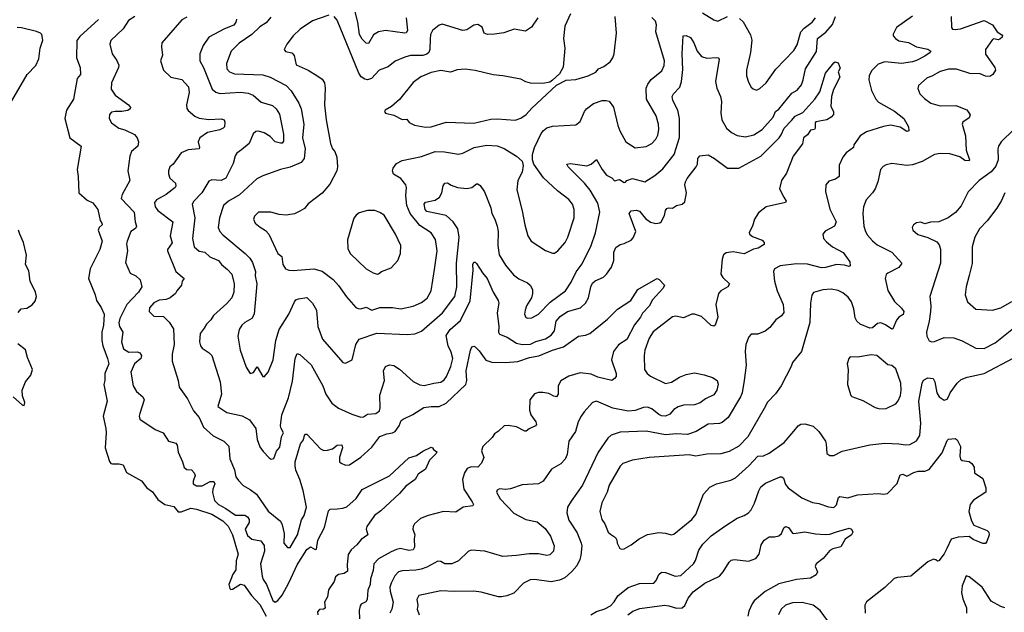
# Model space of a CAD drawing. Extents: x 1771496 to 1971148, y 471553 to 643630.
# Tile 152 of 256: x 1798473 to 1805610, y 544582 to 548882. Entities that reach past the tile are written whole.
import ezdxf

# ---------------------------------------------------------------- set-up
doc = ezdxf.new("R2010")
doc.units = 0

msp = doc.modelspace()

# ---------------------------------------------------------------- linework, layer by layer
at = {"layer": '0CON10XD'}
for points in [[(1801275.6, 548895), (1801285.6, 548804.4), (1801275, 548786.2), (1801265, 548783.8), (1801125, 548804.4), (1801075, 548794.5), (1801037.7, 548772.3), (1801001.2, 548708.8), (1800985, 548712), (1800955, 548740), (1800936.1, 548775), (1800924.7, 548865), (1800853.2, 549145)], [(1799308.1, 548905), (1799262.6, 548877.4), (1799222.5, 548815), (1799135, 548731.9), (1799126.2, 548705), (1799144.1, 548634.1), (1799177, 548587), (1799191.3, 548551.3), (1799189.1, 548535), (1799140, 548425), (1799137.6, 548377.6), (1799165.8, 548335), (1799262, 548265), (1799277.5, 548245), (1799274, 548235), (1799256.4, 548223.6), (1799215, 548216.5), (1799165, 548217.3), (1799139.6, 548210.4), (1799124, 548195), (1799122.5, 548165), (1799138.9, 548135), (1799191.4, 548095), (1799235, 548082.7), (1799305, 548048.2), (1799325, 548025.6), (1799334.7, 547995), (1799330, 547965), (1799284.6, 547925.4), (1799271.7, 547891.7), (1799258.5, 547785), (1799271.4, 547715), (1799217.1, 547615), (1799210, 547585), (1799304, 547485), (1799311.1, 547415), (1799320.5, 547385), (1799312.8, 547367.2), (1799280, 547345), (1799251.8, 547275), (1799247.1, 547255), (1799255.7, 547205), (1799241.2, 547121.2), (1799274.3, 547044.3), (1799314.1, 547024.1), (1799346.2, 546995), (1799359.2, 546945), (1799335, 546905.6), (1799249.1, 546815), (1799199.7, 546715), (1799192.3, 546682.3), (1799196.9, 546655), (1799220, 546615), (1799210.7, 546545), (1799226.9, 546495), (1799265, 546470), (1799325, 546472.2), (1799344, 546465), (1799355.5, 546445), (1799351.4, 546425), (1799306.5, 546385), (1799279.5, 546325), (1799296.7, 546225), (1799320, 546185), (1799365, 546145.8), (1799375.7, 546125), (1799343.3, 546025), (1799339.4, 546005), (1799343.5, 545983.5), (1799455, 545909.4), (1799513.8, 545885), (1799552.5, 545825), (1799605, 545808.8), (1799614, 545795), (1799622.9, 545745), (1799654.3, 545675), (1799665, 545634), (1799685, 545618.6), (1799720, 545615), (1799739.2, 545595), (1799744.2, 545575), (1799730.8, 545535), (1799730.8, 545515), (1799755, 545499.4), (1799795, 545500.6), (1799855, 545531.9), (1799880.8, 545530.8), (1799888.1, 545515), (1799873.2, 545476.8), (1799870.7, 545450.7), (1799885, 545393.3), (1799914.5, 545365), (1799966.8, 545336.8), (1800037.1, 545287.1), (1800105, 545286.2), (1800125.3, 545275.3), (1800136, 545256), (1800136.9, 545235), (1800108.5, 545185), (1800125, 545139.2), (1800155, 545112.2), (1800221.4, 545101.4), (1800246.6, 545066.6), (1800246.9, 545025), (1800218.2, 544935), (1800230.4, 544845), (1800239.3, 544819.3), (1800263.3, 544785), (1800307.3, 544667.3), (1800325, 544656), (1800345, 544668), (1800375, 544705.8), (1800424.2, 544795.8), (1800485, 544927.1), (1800555, 545037.3), (1800582.5, 545057.5), (1800615, 545038.5), (1800625, 545041.4), (1800633.5, 545106.5), (1800681.7, 545198.3), (1800710.7, 545319.3), (1800725, 545331.2), (1800775, 545334), (1800815, 545337.1), (1800845, 545347.8), (1800911.5, 545408.5), (1800955, 545472.9), (1801155, 545571.8), (1801295, 545702.9), (1801350.8, 545719.2), (1801395, 545750.8), (1801455, 545780), (1801466.4, 545776.4), (1801473.6, 545763.6), (1801497, 545747), (1801492.5, 545735), (1801442.9, 545687.1), (1801415, 545621.2), (1801362, 545585), (1801341.2, 545545), (1801271.4, 545498.6), (1801225.6, 545445), (1801090.8, 545319.2), (1801044.3, 545285), (1800990.8, 545205), (1800986, 545185), (1800996.2, 545145), (1800948.8, 545111.2), (1800917.2, 545072.8), (1800875, 545035.6), (1800855, 545002), (1800846.3, 544926.3), (1800849.7, 544880.3), (1800825, 544863.1), (1800785, 544856.5), (1800761.4, 544838.6), (1800752.2, 544805), (1800711.5, 544745), (1800705.5, 544695), (1800683.8, 544655), (1800686.8, 544613.2), (1800675.5, 544604.5), (1800646.9, 544603.1), (1800633.2, 544586.8), (1800634.2, 544565)], [(1799685, 548901.4), (1799647.9, 548882.1), (1799504.5, 548715.5), (1799501.4, 548685), (1799509.2, 548625), (1799494.3, 548585), (1799516.2, 548515), (1799570, 548465), (1799647.8, 548447.8), (1799696.2, 548396.2), (1799701.8, 548355), (1799681.9, 548265), (1799685, 548237.5), (1799694.4, 548224.4), (1799743.5, 548183.5), (1799775, 548167.9), (1799845, 548158.8), (1799932.9, 548162.9), (1799955.7, 548155.7), (1799960.7, 548139.3), (1799958, 548105), (1799948.8, 548095), (1799925, 548083.5), (1799835, 548063.5), (1799780, 548025), (1799766.7, 547995), (1799777.1, 547955), (1799774.2, 547945.8), (1799695, 547939.1), (1799642.9, 547917.1), (1799586.1, 547833.9), (1799561.9, 547815), (1799551.4, 547785), (1799551.4, 547765), (1799562.2, 547732.2), (1799602.5, 547695), (1799605.8, 547675), (1799600.8, 547665), (1799534.2, 547615), (1799465, 547574.4), (1799450.5, 547555), (1799454.5, 547525), (1799475, 547496.7), (1799583.1, 547415), (1799564.6, 547314.6), (1799577.8, 547262.2), (1799546, 547215), (1799545.8, 547205), (1799606.1, 547056.1), (1799665.8, 547005), (1799651.9, 546985), (1799647.1, 546955), (1799612.9, 546915), (1799603.8, 546896.2), (1799565, 546864.5), (1799535, 546852.7), (1799485, 546847.9), (1799445, 546829.1), (1799415, 546791.2), (1799411.2, 546765), (1799445, 546731.9), (1799515, 546728), (1799557.4, 546687.4), (1799588.9, 546638.9), (1799592.2, 546525), (1799579.5, 546455), (1799579.6, 546405), (1799622.5, 546265), (1799629.2, 546215), (1799690.9, 546130.9), (1799733.5, 546043.5), (1799775.4, 545995), (1799804.7, 545924.7), (1799875, 545863.5), (1799954.3, 545825), (1799988.7, 545788.7), (1799997.1, 545695), (1800029.6, 545615), (1800040.5, 545565), (1800059.7, 545539.7), (1800092.7, 545502.7), (1800145, 545474.4), (1800189, 545439), (1800275, 545317.1), (1800362.9, 545242.9), (1800376.5, 545216.5), (1800390.8, 545155), (1800388.2, 545085), (1800415, 545053.1), (1800435, 545053.3), (1800488, 545145), (1800516.5, 545253.5), (1800536.2, 545283.8), (1800551.2, 545345), (1800527.1, 545467.1), (1800504.1, 545545), (1800475, 545614), (1800469.6, 545645), (1800470, 545675), (1800508.4, 545805), (1800529.6, 545835), (1800537.5, 545865), (1800545, 545874), (1800555, 545874), (1800655, 545769.2), (1800677.3, 545757.3), (1800705, 545758), (1800740.3, 545769.7), (1800775, 545795.8), (1800807.5, 545797.5), (1800814.2, 545775), (1800790.9, 545709.1), (1800792.5, 545675), (1800803.6, 545663.6), (1800835, 545650.6), (1800865, 545652.5), (1800945, 545708.1), (1801025, 545781.4), (1801083.1, 545856.9), (1801135, 545877.5), (1801176.5, 545883.5), (1801195.5, 545894.5), (1801224.3, 545935), (1801239.2, 545975), (1801252.5, 545985), (1801322.4, 546017.6), (1801401.7, 546068.3), (1801455, 546076.7), (1801515, 546076.7), (1801565, 546099.5), (1801707.9, 546235), (1801715.5, 546265), (1801708.9, 546335), (1801740, 546485), (1801751.7, 546508.3), (1801765, 546513.8), (1801775, 546508.8), (1801805, 546479.2), (1801852.3, 546412.3), (1801895, 546396.5), (1801995, 546394.6), (1802085, 546401.2), (1802167.9, 546432.1), (1802237.5, 546442.5), (1802335, 546483.9), (1802415, 546509.1), (1802525, 546586.9), (1802575, 546593.5), (1802605, 546605.6), (1802735, 546709.4), (1802807.2, 546782.8), (1802904, 546845), (1802955, 546924), (1803085, 546998.8), (1803095, 547003.3), (1803108.3, 546998.3), (1803146.2, 546955), (1803138.8, 546935), (1803085, 546876), (1803060, 546850), (1803035.4, 546804.6), (1802987.8, 546752.2), (1802974.4, 546725), (1802930.8, 546669.2), (1802875, 546561.2), (1802815, 546524.2), (1802778.1, 546475), (1802763.1, 546415), (1802797.5, 546315), (1802796, 546294), (1802785, 546280), (1802765, 546263.3), (1802665, 546287.8), (1802615, 546311.2), (1802535, 546320.5), (1802454.1, 546295.9), (1802397, 546263), (1802375.5, 546225), (1802377.5, 546165), (1802365, 546146.2), (1802345, 546150), (1802308.9, 546168.9), (1802265, 546178.5), (1802235, 546177.5), (1802205, 546167.8), (1802171.5, 546125), (1802169.7, 546049.7), (1802178.6, 546015), (1802213.8, 545965), (1802220, 545945), (1802212.5, 545935), (1802167.5, 545912.5), (1802145, 545896), (1802135, 545895.8), (1802075, 545927.8), (1802015, 545938.9), (1801984.5, 545935.5), (1801945, 545896.2), (1801915, 545876.7), (1801899.3, 545850.7), (1801830.6, 545785), (1801820, 545755), (1801837.5, 545705), (1801821.1, 545665), (1801795, 545635.7), (1801745, 545637.8), (1801717.5, 545625), (1801697.1, 545595), (1801683.1, 545545), (1801691.9, 545475), (1801753.1, 545385), (1801764, 545365), (1801758.8, 545355), (1801688.8, 545345), (1801635, 545309.5), (1801545, 545312.9), (1801434.6, 545285.4), (1801377.5, 545262.5), (1801334, 545225), (1801326, 545205), (1801324.2, 545185), (1801337.5, 545145), (1801332.5, 545115), (1801335.6, 545055), (1801325.8, 545035), (1801295, 545030.9), (1801234.4, 545044.4), (1801205, 545038.5), (1801165, 545020), (1801075, 544970), (1801040.6, 544935), (1801034.6, 544885), (1801016.7, 544825), (1801014.6, 544785), (1800996, 544744), (1800991.2, 544675), (1800982.4, 544657.6), (1800949.1, 544640.9), (1800940.9, 544629.1), (1800934.5, 544595.5), (1800935.5, 544535)], [(1800295, 548900), (1800259.3, 548860.7), (1800215, 548830), (1800155, 548775.8), (1800065, 548712.9), (1800007.5, 548655), (1799973.1, 548565), (1799975.8, 548525), (1799993.4, 548503.4), (1800029.7, 548489.7), (1800235, 548482.5), (1800288.8, 548465), (1800405.4, 548405.4), (1800442.2, 548365), (1800496.6, 548276.6), (1800513.8, 548235), (1800533.8, 548125), (1800523.2, 548025), (1800543.8, 547945), (1800536.2, 547875), (1800512.5, 547845), (1800435, 547811.8), (1800363.8, 547796.2), (1800235, 547750.6), (1800193.5, 547726.5), (1800161.2, 547698.8), (1800067.8, 547612.2), (1799985.8, 547565), (1799950.6, 547535), (1799922.2, 547445), (1799911.4, 547375), (1799924.2, 547345), (1799945, 547320.8), (1800108.6, 547185), (1800140.9, 547150.9), (1800160.5, 547120.5), (1800182.9, 547055), (1800179.2, 547025), (1800191.8, 546965), (1800173.5, 546745), (1800156.2, 546713.8), (1800105, 546686.2), (1800083.1, 546665), (1800065, 546634.4), (1800054.4, 546585), (1800071.9, 546485), (1800115, 546360.8), (1800145, 546314), (1800168.6, 546321.4), (1800195, 546362.5), (1800235, 546293.3), (1800245, 546291.2), (1800274, 546325), (1800310, 546415), (1800331.2, 546555), (1800354.5, 546635), (1800424.7, 546745.3), (1800464.2, 546835.8), (1800475, 546848.9), (1800495, 546858.1), (1800555, 546865.8), (1800595, 546825.8), (1800624.4, 546775), (1800634.5, 546655), (1800669.2, 546565), (1800815, 546396), (1800835, 546391.2), (1800883.8, 546415), (1800908.9, 546525), (1800934.7, 546565.3), (1801063.1, 546606.9), (1801282.1, 546597.9), (1801336.8, 546603.2), (1801385, 546622.5), (1801538.2, 546755), (1801626.4, 546873.6), (1801640.9, 546945), (1801638.8, 547115), (1801658.9, 547305), (1801648.2, 547365), (1801616.3, 547416.3), (1801565, 547461.2), (1801425, 547490.5), (1801413.6, 547505), (1801406, 547545), (1801415, 547557.5), (1801485, 547573.1), (1801515.7, 547595), (1801534.4, 547625), (1801543.1, 547676.9), (1801554.4, 547695.6), (1801575, 547699.2), (1801601.7, 547681.7), (1801646.7, 547665), (1801715, 547657.6), (1801750, 547665), (1801785, 547690.8), (1801795, 547692), (1801810.3, 547680.3), (1801842.6, 547632.6), (1801888.1, 547518.1), (1801895.7, 547475), (1801917.8, 547435), (1801933.3, 547385), (1801940.6, 547345), (1801938.2, 547245), (1801949.2, 547175), (1801995, 547102), (1802052, 547032), (1802091.7, 547001.7), (1802155, 546974), (1802174, 546955), (1802190, 546925), (1802190.8, 546895), (1802182.5, 546865), (1802147.5, 546805), (1802137.1, 546775), (1802132.5, 546745), (1802142.1, 546722.1), (1802155.9, 546715.9), (1802185, 546719.2), (1802233.4, 546746.6), (1802317.5, 546832.5), (1802430, 546915), (1802471.1, 546978.9), (1802508.1, 547051.9), (1802549.5, 547110.5), (1802615.5, 547245), (1802647.5, 547335), (1802677.9, 547485), (1802665, 547550.8), (1802609.6, 547645), (1802566.8, 547696.7), (1802448, 547815), (1802440, 547835), (1802465, 547839.2), (1802585, 547821.1), (1802615, 547832.9), (1802655, 547868.8), (1802694.6, 547794.6), (1802728, 547755), (1802766.7, 547735), (1802785, 547713.3), (1802821.7, 547721.7), (1802855, 547700), (1802865, 547703.3), (1802873.8, 547716.2), (1802915, 547730), (1803005, 547706.7), (1803077.1, 547752.9), (1803135, 547800), (1803216.2, 547905), (1803255, 548026.7), (1803256.7, 548165), (1803243.8, 548225), (1803208.2, 548295), (1803203.1, 548325), (1803212.9, 548345), (1803257.9, 548392.1), (1803270.8, 548435), (1803279.8, 548520.2), (1803275.4, 548634.6), (1803282.5, 548765), (1803305, 548768.8), (1803335, 548753.8), (1803360.8, 548715), (1803383, 548653), (1803415, 548616.2), (1803455, 548604), (1803525, 548608), (1803536.7, 548605), (1803543.8, 548595), (1803518.1, 548435), (1803527.1, 548385), (1803553.1, 548325), (1803559.7, 548289.7), (1803556, 548205), (1803562.5, 548155), (1803596, 548095), (1803633.4, 548063.4), (1803675, 548041.4), (1803735, 548031.9), (1803795, 548045.7), (1803854, 548086), (1803935.6, 548175), (1803951.1, 548215), (1803975, 548233.6), (1804070.9, 548349.1), (1804108, 548372), (1804139.8, 548410.2), (1804153.5, 548445), (1804170.4, 548525), (1804249.6, 548650.4), (1804256.7, 548745), (1804317.3, 548792.7), (1804365, 548848.6), (1804385.9, 548905)], [(1800714.3, 548915.7), (1800595, 548872.9), (1800506.4, 548813.6), (1800455.6, 548765), (1800410, 548705), (1800390.8, 548665), (1800400.4, 548650.4), (1800445, 548641.1), (1800462.6, 548622.6), (1800478.6, 548555), (1800564, 548515), (1800635, 548471.4), (1800665, 548450), (1800683.1, 548425), (1800687.8, 548385), (1800681.9, 548265), (1800695.5, 548155), (1800725.8, 547985), (1800740, 547945), (1800758, 547925), (1800772, 547885), (1800777.5, 547815), (1800772.5, 547785), (1800720.7, 547689.3), (1800665.9, 547624.1), (1800563.4, 547546.6), (1800536.7, 547513.3), (1800505, 547492.2), (1800465, 547473.3), (1800405, 547464.5), (1800355, 547468.9), (1800295, 547486.9), (1800203.8, 547485), (1800174.4, 547455.6), (1800168, 547435), (1800180, 547405), (1800217.6, 547377.6), (1800255, 547352), (1800280, 547325), (1800345, 547186.2), (1800374.4, 547164.4), (1800380, 547105), (1800401.2, 547075), (1800424.4, 547064.4), (1800455, 547063.1), (1800605, 547075.5), (1800665, 547057.1), (1800745, 546998), (1800785, 546954), (1800841.8, 546871.8), (1800909.4, 546795), (1800927.1, 546787.1), (1800945, 546784.7), (1800985, 546796.2), (1801025, 546775.4), (1801085, 546793.1), (1801175, 546794.5), (1801235, 546785.5), (1801325, 546804.4), (1801385, 546829.2), (1801428.1, 546861.9), (1801455.5, 546915), (1801479.4, 547069.4), (1801500.6, 547205), (1801486.9, 547286.9), (1801455, 547336.7), (1801375, 547388.5), (1801302.6, 547475), (1801278.6, 547535), (1801272.3, 547605), (1801276.9, 547665), (1801271.4, 547685), (1801235, 547729.4), (1801182.6, 547762.6), (1801175.4, 547785), (1801179.5, 547805), (1801205, 547837.8), (1801245, 547861.8), (1801385, 547889.6), (1801485, 547925.4), (1801553.8, 547923.8), (1801655, 547905.6), (1801685, 547914.4), (1801766.7, 547955), (1801858.7, 547971.3), (1801935, 547967.8), (1801985, 547947.1), (1802075, 547892), (1802116, 547855), (1802124, 547825), (1802115.8, 547775), (1802084.3, 547715), (1802077.3, 547647.3), (1802116.7, 547495), (1802135.6, 547395), (1802157.1, 547315), (1802180.8, 547275), (1802285, 547206.9), (1802335, 547187.1), (1802350.9, 547189.1), (1802375, 547205.8), (1802427.5, 547265), (1802446.9, 547305), (1802492.5, 547445), (1802493.3, 547505), (1802480, 547545), (1802455, 547577.5), (1802371.2, 547641.2), (1802270, 547735), (1802199.2, 547835), (1802190.6, 547865), (1802189.4, 547905), (1802204.4, 547955), (1802253.5, 548056.5), (1802271.2, 548078.8), (1802295, 548096.7), (1802335, 548110.6), (1802505, 548119.2), (1802536.3, 548143.7), (1802566.7, 548215), (1802581.9, 548235), (1802633.8, 548275), (1802695, 548296.9), (1802725, 548296.9), (1802745, 548290), (1802776.9, 548246.9), (1802809.4, 548115), (1802824.4, 548075), (1802868, 547995), (1802935, 547953.1), (1803015, 547962.2), (1803055, 547983.1), (1803084.4, 548015), (1803099.5, 548045), (1803105.4, 548085), (1803102.9, 548125), (1803087.5, 548185), (1803016.2, 548305), (1803015.3, 548384.7), (1803025.4, 548414.6), (1803050.6, 548449.4), (1803128.1, 548511.9), (1803145, 548550), (1803147.7, 548585), (1803085, 548793.3), (1803088.2, 548845), (1803082.4, 548872.4), (1803055, 548899.1)], [(1802229.6, 548895), (1802183, 548827), (1802140, 548800), (1802057.1, 548812.9), (1801982.2, 548787.8), (1801916.2, 548776.2), (1801864.6, 548774.6), (1801840, 548785), (1801825, 548828.6), (1801795, 548847.3), (1801765, 548841.5), (1801715, 548809.6), (1801685, 548804), (1801535, 548848.9), (1801515, 548842.2), (1801465.3, 548804.7), (1801452.1, 548775), (1801449.8, 548740.2), (1801446.9, 548665), (1801438.2, 548645), (1801425, 548633.1), (1801395, 548623.2), (1801305, 548623.3), (1801265, 548611.3), (1801195, 548580.4), (1801145, 548541.1), (1801078.6, 548515), (1801023.8, 548456.2), (1800995, 548446.9), (1800975, 548449.7), (1800947.9, 548467.9), (1800931.8, 548495), (1800775, 548878.8), (1800753.3, 548905)], [(1802465.5, 548925), (1802424.4, 548835), (1802415.8, 548745), (1802425.8, 548675), (1802412.3, 548537.7), (1802385, 548490), (1802335.8, 548444.2), (1802315, 548430), (1802265, 548418.8), (1802175, 548422.5), (1802141.3, 548431.3), (1802105, 548451.4), (1801975, 548474.3), (1801905, 548482.9), (1801775, 548514.3), (1801702.7, 548522.7), (1801645, 548517.9), (1801595, 548501.4), (1801525, 548514.4), (1801455, 548500), (1801382.2, 548467.8), (1801325, 548425.8), (1801225.7, 548304.3), (1801167.8, 548252.2), (1801123.3, 548225), (1801118.8, 548215), (1801125, 548204.2), (1801185, 548190), (1801245, 548158), (1801279.4, 548159.4), (1801297.1, 548137.1), (1801335, 548117.1), (1801415, 548102.2), (1801455, 548105.5), (1801565, 548138.5), (1801765, 548131.8), (1801889.6, 548160.4), (1801933.2, 548163.2), (1802065, 548154.4), (1802105, 548167.8), (1802144.2, 548195), (1802185, 548240), (1802365, 548406.7), (1802435, 548443.3), (1802505, 548448.8), (1802595, 548474.2), (1802648.7, 548501.3), (1802670, 548525), (1802707.6, 548542.4), (1802753.3, 548576.7), (1802772.5, 548605), (1802781.4, 548635), (1802800, 548785), (1802789.4, 548905)], [(1805224.5, 548905), (1805228.6, 548825), (1805234.6, 548814.6), (1805255, 548810), (1805293.7, 548816.3), (1805465, 548876), (1805524.2, 548845), (1805558.9, 548795), (1805593.6, 548773.6), (1805598.1, 548765), (1805594.4, 548755), (1805578.9, 548741.1), (1805565, 548735.5), (1805535, 548742.9), (1805525, 548738.6), (1805474.5, 548665.5), (1805475, 548631.2), (1805514.1, 548574.1), (1805541.2, 548535), (1805545.4, 548515), (1805526.5, 548483.5), (1805505, 548470.9), (1805475, 548471.5), (1805435, 548489.1), (1805361.3, 548491.3), (1805265, 548522.5), (1805205, 548523.8), (1805145, 548507.3), (1805085, 548471.8), (1805050, 548460), (1804988, 548405), (1804984.2, 548384.2), (1804998, 548345), (1805030.7, 548310.7), (1805077.6, 548277.6), (1805145, 548256.9), (1805258.6, 548258.6), (1805338.3, 548228.3), (1805362.5, 548192.5), (1805355, 548170), (1805310.5, 548139.5), (1805304, 548125), (1805328.9, 548038.9), (1805334.7, 547935), (1805359.2, 547865), (1805355, 547858.8), (1805325, 547861.5), (1805287.3, 547887.2), (1805215, 547908.2), (1805145, 547911.8), (1805104.2, 547904.2), (1805015, 547853.8), (1804945, 547828.5), (1804905, 547823.6), (1804795, 547839.2), (1804755, 547829.2), (1804733.2, 547816.8), (1804712.5, 547795), (1804694.6, 547705), (1804674.6, 547655), (1804655.5, 547625), (1804608.1, 547575), (1804588.9, 547525), (1804585.6, 547475), (1804592.5, 547385), (1804604.4, 547345), (1804619.4, 547319.4), (1804655, 547277.1), (1804689.4, 547249.4), (1804795, 547195.6), (1804868.6, 547115), (1804845.3, 547084.7), (1804765, 547044), (1804755, 547033.3), (1804746.9, 547005), (1804767.2, 546917.2), (1804815, 546838.1), (1804865, 546789.4), (1804881.8, 546765), (1804876.5, 546743.5), (1804846.3, 546723.7), (1804828.9, 546701.1), (1804801.7, 546638.3), (1804795, 546636.2), (1804749.2, 546669.2), (1804715, 546682.2), (1804692.2, 546677.8), (1804655, 546645.6), (1804635, 546644.6), (1804565, 546672.5), (1804541.1, 546695), (1804529.2, 546719.2), (1804520.8, 546785), (1804502.1, 546835), (1804479.6, 546869.6), (1804441.1, 546901.1), (1804405, 546917.8), (1804355, 546926.4), (1804295, 546922.5), (1804228.3, 546901.7), (1804215.5, 546884.5), (1804205.6, 546825), (1804200.6, 546685), (1804139.5, 546475), (1804075.8, 546395), (1804066, 546365), (1803994, 546225), (1803952.9, 546167.1), (1803895, 546108), (1803868.5, 546061.5), (1803750.6, 545855), (1803685, 545787.1), (1803615, 545748.6), (1803555, 545733.1), (1803455, 545730.5), (1803375, 545715.5), (1803325, 545724.6), (1803035, 545706.5), (1802914.4, 545685.6), (1802845, 545662.5), (1802825, 545642), (1802745.7, 545505), (1802730.6, 545455), (1802692.6, 545377.4), (1802678, 545315), (1802693.3, 545255), (1802713.8, 545225), (1802740, 545165), (1802755, 545150), (1802792.5, 545125), (1802802.5, 545105), (1802803.3, 545083.3), (1802822.5, 545045), (1802835, 545040), (1802855, 545043.3), (1802905, 545071.2), (1802964.6, 545115.4), (1803025, 545147.1), (1803105, 545160.6), (1803155, 545157.5), (1803195, 545144), (1803215, 545150), (1803345, 545255.7), (1803375, 545291.4), (1803431.1, 545438.9), (1803475, 545490), (1803525, 545514.3), (1803628.3, 545541.7), (1803661.7, 545558.3), (1803757.5, 545645), (1803823.3, 545715), (1803865, 545718.1), (1803905, 545736.7), (1804015, 545813.5), (1804084, 545896), (1804115, 545935.8), (1804135, 545946.9), (1804165, 545950), (1804225, 545934), (1804265.8, 545895), (1804313.8, 545825), (1804320, 545805), (1804323.6, 545733.6), (1804345, 545720), (1804375, 545721.2), (1804435, 545752), (1804635, 545798.1), (1804745, 545810.6), (1804845, 545805.6), (1804893.2, 545796.8), (1804925, 545800.5), (1804975, 545826.9), (1804998.9, 545865), (1805004.5, 545955), (1804991.4, 546115), (1805014.7, 546245), (1805023.7, 546266.3), (1805055, 546284.4), (1805095, 546278.6), (1805106.4, 546255), (1805121.9, 546175), (1805137, 546147), (1805175, 546120.8), (1805195, 546130), (1805205.9, 546145.9), (1805218.6, 546175), (1805269.5, 546245), (1805298.2, 546271.7), (1805340.7, 546289.3), (1805465.3, 546314.7), (1805675, 546427.1)], [(1803422.6, 548932.6), (1803505, 548881.1), (1803535, 548871.9), (1803605, 548904.6)], [(1804945, 548908.8), (1804828, 548825), (1804805, 548777.5), (1804805.8, 548765), (1804820.8, 548745), (1804845, 548728.1), (1804916.4, 548716.4), (1804975, 548684.5), (1805055, 548668.6), (1805076.7, 548655), (1805073.3, 548645), (1805033.1, 548616.9), (1804975, 548585.4), (1804945, 548576.1), (1804865, 548564.7), (1804745, 548575.9), (1804695, 548559.5), (1804648.1, 548511.9), (1804630.5, 548475), (1804627.8, 548445), (1804647.4, 548367.4)], [(1798400, 548265), (1798526.5, 548485), (1798589.3, 548550.8), (1798612.7, 548597.2), (1798621.2, 548675), (1798640.5, 548735), (1798633.1, 548775), (1798624.6, 548784.6), (1798596, 548796), (1798486.2, 548823.8), (1798455, 548826.5)], [(1799045, 548884.2), (1798910, 548760), (1798888.3, 548731.7), (1798886.4, 548606.4), (1798912.9, 548535), (1798913.8, 548485), (1798890, 548455), (1798864.4, 548305.6), (1798813.4, 548226.6), (1798801.4, 548165), (1798836, 548025), (1798920, 547965), (1798888.9, 547795), (1798897.8, 547745), (1798902.2, 547625), (1798962.1, 547572.1), (1799003.3, 547553.3), (1799039.5, 547505), (1799056.5, 547426.5), (1799069.2, 547405), (1799070.8, 547395), (1799050.6, 547375), (1799042.2, 547355), (1799071.4, 547275), (1799055.4, 547215), (1798985.4, 547075.4), (1798972.3, 547005), (1799021.4, 546885), (1799030, 546845), (1799064.1, 546794.1), (1799086.2, 546745), (1799080, 546665), (1799068.2, 546615), (1799068.5, 546555), (1799076, 546515), (1799110, 546425), (1799118.6, 546385), (1799090.4, 546315), (1799090.9, 546265), (1799083.6, 546235), (1799108.1, 546115), (1799079.5, 546005), (1799096.7, 545915), (1799100, 545885), (1799093.3, 545775), (1799125, 545677.5), (1799135, 545663.3), (1799145, 545658.8), (1799195, 545660), (1799222.5, 545652.5), (1799247.8, 545597.8), (1799355.5, 545535.5), (1799395.6, 545485.6), (1799435.4, 545455.4), (1799475, 545400), (1799525, 545365.6), (1799590.5, 545350.5), (1799621.5, 545311.5), (1799645, 545310.5), (1799715, 545337.3), (1799755, 545331.5), (1799865, 545295.3), (1799946.4, 545245), (1799985, 545206.4), (1800016.6, 545145), (1800056.2, 545005), (1800042.2, 544955), (1800039.5, 544890.5), (1800016.2, 544855), (1800008.5, 544831.5), (1799990.6, 544785), (1799996.7, 544755), (1800005, 544748.8), (1800015, 544751.4), (1800075, 544786.2), (1800100.5, 544780.5), (1800154.3, 544704.3), (1800215, 544637.9), (1800260.6, 544555)], [(1800046, 548885), (1800041.2, 548865), (1800026.4, 548843.6), (1799956.9, 548815), (1799844.8, 548755.3), (1799804.4, 548695), (1799778.5, 548635), (1799780, 548585), (1799806.2, 548535), (1799869.1, 548379.1), (1799895, 548355.6), (1799925, 548346.4), (1800075, 548357.1), (1800130.2, 548350.2), (1800165.7, 548335), (1800224.7, 548284.7), (1800305, 548260), (1800333.5, 548235), (1800356.4, 548196.4), (1800385, 548052.5), (1800385, 548000), (1800375, 547987.1), (1800364.4, 547985.6), (1800325, 547995.6), (1800288.1, 548035), (1800245, 548061.8), (1800205, 548073.1), (1800185, 548070), (1800165.4, 548054.6), (1800136, 547984), (1800081.4, 547938.6), (1800046.9, 547915), (1800034.4, 547895), (1800020.2, 547839.8), (1799968.4, 547731.6), (1799935, 547715.3), (1799865, 547720.4), (1799845, 547711.1), (1799794.8, 547625.2), (1799736.5, 547565), (1799724.4, 547545), (1799741.8, 547445), (1799725.3, 547295), (1799738.5, 547235), (1799775, 547203.7), (1799815, 547194.6), (1799852.7, 547162.7), (1799915, 547134), (1799936, 547105), (1799979.6, 547069.6), (1800010, 547035), (1800026.9, 546965), (1800025.7, 546905.7), (1800010.6, 546865), (1799975, 546822.9), (1799877.5, 546735), (1799860, 546705), (1799827.5, 546672.5), (1799810, 546645), (1799781.9, 546605), (1799776.8, 546545), (1799784, 546515), (1799795, 546499.4), (1799848, 546465), (1799865.9, 546445.9), (1799926.9, 546255), (1799936.4, 546165), (1799908.6, 546075), (1799975, 546031.9), (1800085, 546008.1), (1800138.9, 545978.9), (1800185.8, 545915), (1800195.6, 545835.6), (1800213.6, 545783.6), (1800238.3, 545748.3), (1800282.7, 545702.7), (1800297, 545693), (1800315, 545697.5), (1800335, 545752.5), (1800358.8, 545781.2), (1800371.9, 545855), (1800386.7, 545885), (1800367.9, 545915), (1800364.7, 545935), (1800373.8, 546015), (1800421.8, 546138.2), (1800451.2, 546258.8), (1800470.5, 546425), (1800485, 546461.2), (1800505, 546454), (1800585, 546378), (1800671.5, 546225), (1800693.1, 546165), (1800735, 546100.8), (1800785, 546064), (1800880.3, 546020.3), (1800945, 545998.9), (1800965, 546000.9), (1800995, 546019.3), (1801055, 546025.4), (1801080.5, 546045), (1801085.3, 546065), (1801082.9, 546157.1), (1801118.2, 546265), (1801110.6, 546335), (1801123.8, 546365), (1801155, 546378.6), (1801185, 546374.2), (1801227, 546347), (1801325, 546257.5), (1801375, 546231.9), (1801405, 546227.5), (1801475, 546245.8), (1801525, 546251.8), (1801549.9, 546270.1), (1801566, 546294), (1801597.9, 546365), (1801612.2, 546425), (1801600.3, 546470.3), (1801578.1, 546515), (1801565, 546590), (1801593.5, 546635), (1801669.5, 546700.5), (1801738, 546842), (1801760, 547065), (1801756.9, 547105), (1801765, 547123.8), (1801775, 547123.8), (1801785, 547114), (1801827.3, 547045), (1801861.8, 547005), (1801905, 546904.2), (1801942.5, 546845), (1801945.4, 546825), (1801933.6, 546756.4), (1801947.5, 546655), (1801943.3, 546615), (1801951.2, 546601.2), (1802007.6, 546577.6), (1802075, 546535.4), (1802115, 546525.8), (1802175, 546527.5), (1802215, 546546.6), (1802285, 546567.9), (1802326.4, 546593.7), (1802349.2, 546625), (1802362.7, 546695), (1802391.1, 546728.9), (1802445, 546764.7), (1802537.7, 546792.3), (1802575.6, 546825), (1802596.7, 546863.3), (1802614, 546945), (1802625, 546970.6), (1802645, 546987.3), (1802705.3, 547014.7), (1802727.1, 547035), (1802762.8, 547087.2), (1802779.5, 547135), (1802779.6, 547195), (1802795, 547228.6), (1802825, 547250.6), (1802855, 547258), (1802905, 547283.3), (1802921.2, 547298.8), (1802938.5, 547345), (1802891.2, 547475), (1802905, 547496), (1802945, 547499.5), (1802965, 547492.2), (1803009.3, 547439.3), (1803045, 547413.5), (1803085, 547402.9), (1803112.7, 547407.3), (1803124.2, 547415.8), (1803147.8, 547462.2), (1803155, 547497.5), (1803165, 547511.2), (1803176.4, 547516.4), (1803205, 547514), (1803235, 547534), (1803275.6, 547544.4), (1803295, 547560), (1803305.6, 547625), (1803295.5, 547685), (1803298.9, 547705), (1803311.1, 547728.9), (1803378, 547815), (1803386.2, 547835), (1803389.4, 547875), (1803403.1, 547895), (1803465, 547901.2), (1803510.9, 547875), (1803605, 547804.6), (1803686.7, 547805), (1803845, 547893.2), (1803977.7, 548025), (1803993.8, 548046.2), (1804015.3, 548095), (1804068.5, 548151.5), (1804095, 548181.3), (1804150.6, 548209.4), (1804237.5, 548305), (1804272, 548358), (1804314.4, 548495), (1804375, 548568.8), (1804385, 548576.2), (1804405, 548570), (1804421.7, 548531.7), (1804407, 548503), (1804417.1, 548465), (1804372.9, 548375), (1804358.9, 548325), (1804351.8, 548251.8), (1804371.2, 548215), (1804373.3, 548195), (1804356.2, 548175), (1804324.3, 548155.7), (1804245, 548141.2), (1804238.8, 548135), (1804240, 548095), (1804235, 548086.7), (1804205, 548081.2), (1804185, 548046.2), (1804154.3, 548025), (1804147.9, 547982.1), (1804079.1, 547890.9), (1804031.2, 547768.8), (1803995.7, 547715), (1803980.8, 547655), (1804013.1, 547595), (1804030, 547565), (1804023.3, 547555), (1803885, 547524.2), (1803829.4, 547480.6), (1803798.6, 547435), (1803785.6, 547385), (1803761.7, 547338.3), (1803764.2, 547325), (1803785, 547308.6), (1803855, 547282.5), (1803870, 547265), (1803870, 547250), (1803825.7, 547224.3), (1803792.5, 547217.5), (1803725.7, 547184.3), (1803645, 547197.3), (1803595, 547191.4), (1803574.2, 547175), (1803565.6, 547145), (1803555.6, 547035.6), (1803570.8, 547010.8), (1803618.8, 546965), (1803607.5, 546945), (1803554.6, 546915.4), (1803537.5, 546895), (1803518.9, 546815), (1803534.6, 546725), (1803514.3, 546665.7), (1803505, 546659.2), (1803485, 546663.1), (1803415, 546729.5), (1803365, 546745.7), (1803345, 546745.8), (1803285, 546720), (1803230.5, 546730.5), (1803205, 546725.7), (1803065, 546618.5), (1803035, 546570.8), (1803005.5, 546485), (1803000.5, 546445), (1803002.5, 546345), (1803021.4, 546315), (1803045, 546296.7), (1803155, 546243.8), (1803197.4, 546252.6), (1803255, 546289.2), (1803305, 546308.8), (1803365, 546320.9), (1803435, 546304.4), (1803495.4, 546285.4), (1803530, 546265), (1803537.2, 546237.2), (1803527.8, 546195), (1803505, 546160.8), (1803445, 546131.4), (1803405, 546102.2), (1803365, 546088.5), (1803285, 546085.6), (1803246.2, 546073.8), (1803215, 546053.1), (1803185, 546021.2), (1803155, 546005.4), (1803125, 546007.1), (1803105, 546018.2)], [(1803691.3, 548891.3), (1803717.6, 548867.6), (1803771.3, 548771.3), (1803780.4, 548735), (1803770, 548645), (1803742.2, 548515), (1803741.1, 548475), (1803755, 548430), (1803775, 548393.3), (1803790.3, 548380.3), (1803815, 548372), (1803837.4, 548382.6), (1803884.6, 548425.4), (1803955, 548522.5), (1804085, 548660), (1804109.5, 548700.5), (1804136, 548795), (1804159.3, 548820.7), (1804218.5, 548865), (1804241.2, 548895)], [(1804647.4, 548367.4), (1804680, 548305), (1804698.8, 548285), (1804815, 548218.5), (1804881.9, 548165), (1804915.6, 548105), (1804919.2, 548075), (1804905, 548070), (1804855, 548102.1), (1804785, 548116.7), (1804735, 548107.9), (1804610.6, 548069.4), (1804565, 548040.8), (1804520, 547975), (1804517.5, 547955), (1804465, 547917.1), (1804439.4, 547885), (1804412.6, 547827.4), (1804413.8, 547745), (1804385.6, 547724.4), (1804339.5, 547710.5), (1804316.7, 547685), (1804314, 547635), (1804345, 547507.5), (1804392, 547415), (1804380, 547385), (1804312.4, 547347.6), (1804293.8, 547325), (1804300.8, 547295), (1804321.3, 547271.3), (1804366.2, 547235), (1804442.2, 547192.2), (1804490, 547125), (1804493.8, 547096.2), (1804485, 547091.2), (1804451.5, 547101.5), (1804395, 547106.5), (1804315, 547083.8), (1804285, 547081.8), (1804185, 547109.6), (1804105, 547111.5), (1803984.5, 547095.5), (1803944.3, 547075.7), (1803938, 547055), (1803945.7, 546985), (1803962.9, 546915), (1804007.8, 546815), (1804011.8, 546758.2), (1803995, 546734.2), (1803954.5, 546705.5), (1803910.9, 546649.1), (1803877.2, 546622.8), (1803825, 546600.8), (1803775, 546600), (1803757.7, 546582.3), (1803737.5, 546525), (1803731.4, 546475), (1803738.1, 546375), (1803724.6, 546265.4), (1803710.5, 546175), (1803697.5, 546145), (1803609.4, 545995), (1803565, 545958.5), (1803545, 545951.8), (1803465, 545947.1), (1803376, 545895), (1803315, 545871.5), (1803235, 545877.1), (1803155, 545869.7), (1803015, 545896.4), (1802825, 545889.5), (1802761.9, 545868.1), (1802735.7, 545845), (1802665.6, 545745), (1802553.3, 545505), (1802471.5, 545388.5), (1802444.4, 545345), (1802438.2, 545305), (1802455, 545252), (1802515, 545159.2), (1802543.5, 545085), (1802547.1, 545065), (1802541.2, 544995), (1802534.5, 544965), (1802510.8, 544919.2), (1802475, 544877.8), (1802425, 544833.5), (1802385, 544816.4), (1802325, 544804.5), (1802205, 544820.4), (1802173, 544817), (1802125, 544793.1), (1802055, 544720.5), (1802005, 544702.1), (1801965, 544695.5), (1801944.7, 544694.7), (1801818.5, 544728.5), (1801765, 544735.4), (1801625, 544732.3), (1801525, 544739.2), (1801366.7, 544705), (1801352.9, 544675), (1801360, 544635), (1801354.3, 544604.3), (1801370, 544565)], [(1805679.4, 548085), (1805588.6, 547995), (1805568.6, 547965), (1805563.1, 547945), (1805566.4, 547865), (1805549.5, 547820.5), (1805515, 547779.5), (1805429.2, 547715), (1805347.6, 547632.4), (1805297.4, 547532.6), (1805256.6, 547483.4), (1805204.4, 547445.6), (1805135, 547415.8), (1805075, 547414.2), (1805035, 547400.8), (1805006.1, 547413.9), (1804975, 547408), (1804951.2, 547395), (1804942, 547375), (1804948, 547355), (1804983.7, 547323.7), (1805055, 547301.9), (1805120.9, 547270.9), (1805139.1, 547249.1), (1805146.8, 547216.8), (1805146.7, 547115), (1805071.4, 546875), (1805077.5, 546805), (1805074.4, 546765), (1805066.7, 546695), (1805046.9, 546615), (1805048.6, 546585), (1805065, 546551.2), (1805085, 546544.2), (1805105, 546548), (1805175, 546575.7), (1805245, 546574.3), (1805305, 546552.9), (1805405, 546500), (1805463.8, 546496.2), (1805545, 546537.3), (1805676, 546644)], [(1805613.3, 547625), (1805590.6, 547569.4), (1805555.8, 547515), (1805485, 547422.9), (1805431.1, 547365), (1805395.6, 547305), (1805377.8, 547235), (1805376.9, 547113.1), (1805355, 547026), (1805334.5, 546945), (1805327.1, 546885), (1805344.5, 546834.5), (1805405, 546782.9), (1805525, 546774.2), (1805585, 546791.4), (1805665, 546838.1)], [(1801065, 547035.7), (1801075, 547039.2), (1801095.8, 547054.2), (1801165, 547081.2), (1801215.5, 547134.5), (1801234.4, 547185), (1801235.7, 547245), (1801198.1, 547325), (1801115, 547463.8), (1801084.4, 547484.4), (1801048.5, 547498.5), (1800995, 547498.6), (1800935, 547482), (1800911.2, 547465), (1800895, 547443.3), (1800850, 547285), (1800851.7, 547221.7), (1800869.2, 547185), (1800985, 547074.2), (1801035, 547044.4), (1801065, 547035.7)], [(1798462.3, 546757.7), (1798485, 546784.4), (1798525, 546789.1), (1798565, 546814.6), (1798585, 546841.1), (1798595.2, 546875), (1798588.8, 546905), (1798548.4, 546985), (1798539.9, 547059.9), (1798514.5, 547105), (1798524, 547174), (1798500.8, 547265), (1798475, 547326.7), (1798464.6, 547354.6)], [(1798427, 546147), (1798493.3, 546085), (1798506, 546084), (1798510, 546105), (1798493.9, 546153.9), (1798492, 546195), (1798515.8, 546255), (1798555, 546302), (1798567.1, 546345), (1798530.9, 546430.9), (1798516.2, 546486.2), (1798460.9, 546530.9)], [(1804708.8, 546058.8), (1804755, 546061.4), (1804823.8, 546096.2), (1804842.1, 546117.9), (1804858.2, 546155), (1804863.6, 546195), (1804860.5, 546245), (1804825, 546350), (1804795, 546373.8), (1804765, 546378.8), (1804685.7, 546445.7), (1804645, 546450.8), (1804545.7, 546434.3), (1804492.5, 546435), (1804483.8, 546425), (1804472, 546385), (1804478.8, 546345), (1804474, 546235), (1804497.5, 546155), (1804505, 546147.5), (1804585, 546120), (1804675, 546067.5), (1804708.8, 546058.8)], [(1803105, 546018.2), (1803055, 546059.6), (1803025, 546071.2), (1802995, 546068.6), (1802933.6, 546046.4), (1802885, 546042.4), (1802773.8, 546063.8), (1802655, 546114.2), (1802625.6, 546104.4), (1802565, 546038.1), (1802543.1, 546005), (1802521.2, 545965), (1802502.5, 545895), (1802452.9, 545825), (1802441.7, 545728.3), (1802427.6, 545692.4), (1802395, 545660), (1802328.8, 545621.2), (1802267, 545533), (1802234.3, 545515.7), (1802115, 545508.1), (1802031.2, 545478.8), (1801995, 545473.8), (1801952.3, 545477.7), (1801935, 545467.5), (1801930, 545455), (1801956.7, 545405), (1802055, 545301.4), (1802143.3, 545255), (1802225, 545238.1), (1802281.7, 545191.7), (1802320.5, 545135), (1802347.8, 545065), (1802342, 545025), (1802315, 545000), (1802295, 544994.4), (1802235, 545006.5), (1802167.4, 545007.4), (1802075, 544993.6), (1801975, 544987.9), (1801843.8, 545026.2), (1801745, 545033.3), (1801725, 545023.3), (1801655, 544956), (1801605.6, 544934.4), (1801555, 544934.3), (1801525, 544951.4), (1801505, 544954.3), (1801425, 544911.1), (1801384, 544896), (1801345, 544888.5), (1801246.1, 544883.9), (1801220, 544875), (1801191.9, 544848.1), (1801165.5, 544795), (1801156.4, 544765), (1801160, 544735), (1801179.5, 544655), (1801170, 544605), (1801155.5, 544575)], [(1802613.3, 544565), (1802655, 544589.3), (1802715, 544608), (1802755, 544629.6), (1802782.3, 544657.7), (1802808, 544702), (1802885, 544763.2), (1802965, 544791.1), (1803070, 544795), (1803086.9, 544813.1), (1803105, 544856.2), (1803125, 544874), (1803155, 544870.6), (1803223.6, 544843.6), (1803265, 544848.5), (1803356.7, 544935), (1803371.1, 544958.9), (1803396.1, 545033.9), (1803425, 545076.9), (1803485, 545137.8), (1803585, 545208), (1803675, 545266), (1803725.6, 545284.4), (1803755.5, 545304.5), (1803775, 545326.2), (1803800.6, 545375), (1803830, 545465), (1803846.6, 545493.4), (1803880.5, 545519.5), (1803985, 545565.8), (1803997.5, 545565), (1804008.8, 545555), (1804025, 545510), (1804044.5, 545484.5), (1804143.6, 545413.6), (1804219.4, 545379.4), (1804265, 545370.8), (1804335, 545346.7), (1804375, 545343.3), (1804395, 545362.5), (1804408.8, 545415), (1804417.7, 545422.3), (1804475, 545413.3), (1804545.5, 545434.5), (1804695, 545445.5), (1804735, 545439.4), (1804762.5, 545445), (1804833.6, 545516.4), (1804855, 545578.8), (1804875, 545584.2), (1804905, 545570), (1804955, 545597.9), (1804985, 545605.4), (1805035, 545607.1), (1805065, 545617.5), (1805160, 545740), (1805195, 545830), (1805205, 545838.8), (1805253, 545843), (1805267.5, 545835), (1805293.8, 545785), (1805288.8, 545715), (1805293.9, 545693.9), (1805305, 545683.3), (1805355, 545676.2), (1805375, 545663.3), (1805391.2, 545635), (1805393.8, 545595), (1805455, 545554), (1805475.3, 545484.7), (1805477.5, 545455), (1805386, 545395), (1805362.9, 545365), (1805353.8, 545315), (1805372.5, 545245), (1805389.2, 545215), (1805486.3, 545176.3), (1805498, 545165), (1805501.2, 545145), (1805483.6, 545096.4), (1805475, 545082.5), (1805455, 545081.2), (1805385, 545110), (1805355, 545132.9), (1805275, 545128.1), (1805225, 545112), (1805194.3, 545045), (1805174.3, 545005.7), (1805135, 544956.7), (1805125, 544952.5), (1805113.6, 544963.6), (1805097, 544967), (1805055, 544948.8), (1804932.5, 544845), (1804835, 544834.3), (1804813.2, 544826.8), (1804745, 544761.4), (1804610.4, 544659.6), (1804600, 544635), (1804601.9, 544575)], [(1802880.6, 544565), (1802918.6, 544591.4), (1802969.5, 544610.5), (1803146.4, 544633.6), (1803179.8, 544629.8), (1803235, 544611.5), (1803276.2, 544613.8), (1803295, 544632.5), (1803319.5, 544685), (1803355, 544730.6), (1803439.2, 544795), (1803545, 544845.6), (1803572.2, 544875), (1803615, 544946), (1803630, 544960), (1803655, 544964.4), (1803755, 544954.5), (1803808.1, 544971.9), (1803834.5, 545005), (1803848.6, 545071.4), (1803868.6, 545105), (1803905, 545129.4), (1803945, 545129.2), (1803975, 545137.5), (1803994.2, 545155), (1804011.2, 545195), (1804024, 545206), (1804045, 545198.8), (1804075, 545156.2), (1804085, 545154), (1804163.4, 545166.6), (1804241.5, 545151.5), (1804312, 545148), (1804345, 545150.5), (1804393.3, 545166.7), (1804485, 545192), (1804502.5, 545185), (1804512.5, 545165), (1804502.5, 545145), (1804455.7, 545114.3), (1804425, 545056.7), (1804367.7, 545042.3), (1804345, 545030), (1804297.1, 544972.9), (1804247.5, 544935), (1804240, 544915), (1804256.7, 544875), (1804245.9, 544854.1), (1804205, 544830.6), (1804105, 544820), (1803975, 544788.8), (1803877.6, 544732.4), (1803798.1, 544665), (1803782.5, 544645), (1803759.1, 544590.9), (1803751.2, 544555)], [(1805615, 544616), (1805584.1, 544624.1), (1805515, 544663.3), (1805449.2, 544765), (1805355, 544839.2), (1805335, 544846.7), (1805304.6, 544775.4), (1805300.8, 544725), (1805309.5, 544679.5), (1805337.5, 544615), (1805337.1, 544575)], [(1804355.5, 544485.5), (1804276.5, 544595), (1804224.7, 544634.7), (1804145, 544652.7), (1804075, 544650.9), (1804024.6, 544635.4), (1803991.9, 544605), (1803974.4, 544565)]]:
    msp.add_lwpolyline(points, dxfattribs=at)

doc.saveas('drawing.dxf')
